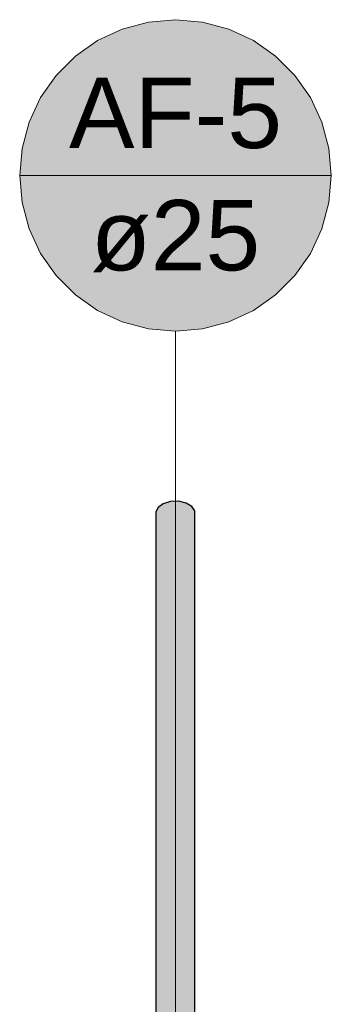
# Model space of a CAD drawing. Header units: millimetres. Extents: x 2 to 902, y -447 to 199.
# Tile 155 of 256: x 51.73 to 52.704, y 70.028 to 73.106. Entities that reach past the tile are written whole.
import ezdxf

# ---------------------------------------------------------------- set-up
doc = ezdxf.new("R2010")
doc.units = ezdxf.units.MM
doc.header["$MEASUREMENT"] = 0
doc.linetypes.add('NULL', pattern=[0])
doc.layers.add('AF-Condutos', color=4, linetype='Continuous', lineweight=25)
doc.layers.add('AF-Indicação coluna', color=5, linetype='Continuous', lineweight=13)
doc.styles.add('Arial', font='arial.ttf')

msp = doc.modelspace()

# ---------------------------------------------------------------- hatches: boundary and pattern name
at = {"layer": 'AF-Condutos', "linetype": 'Continuous'}
for points in [[(52.2766, 67.4679), (52.2772, 67.4703), (52.2772, 67.5064), (52.2772, 67.5139), (52.2772, 67.5734), (52.2772, 71.5711), (52.2681, 71.5848), (52.25, 71.5952), (52.2263, 71.6005), (52.2008, 71.5997), (52.1782, 71.5931), (52.1621, 71.5816), (52.1555, 71.5674), (52.2167, 71.5656), (52.1555, 71.5674), (52.1555, 67.5705), (52.1555, 67.4732), (52.1556, 67.473), (52.1557, 67.5711), (52.1595, 71.5529), (52.1598, 67.5091), (52.1734, 71.5406), (52.1734, 67.5193), (52.1736, 67.4484), (52.174, 67.5197), (52.1948, 71.5326), (52.1948, 67.4006), (52.2199, 71.5303), (52.2199, 67.3983), (52.2445, 71.5341), (52.2445, 67.4021), (52.2643, 71.5433), (52.2451, 67.5305), (52.259, 67.4482), (52.26, 67.4486), (52.2643, 67.4505), (52.2643, 67.4518), (52.2643, 67.5161), (52.2643, 67.4518), (52.2644, 67.4519), (52.2644, 67.4485), (52.2697, 67.4559), (52.2716, 67.4586), (52.2717, 67.4587), (52.2646, 67.5159), (52.2758, 71.5564), (52.2649, 67.6273), (52.2646, 67.5314), (52.2646, 67.5159), (52.2718, 67.4575), (52.2748, 67.4597), (52.2758, 67.4644), (52.2758, 67.5074), (52.2758, 67.5157), (52.2758, 67.5793), (52.2758, 67.4644), (52.2759, 67.4645), (52.2759, 67.5791), (52.2759, 67.5157), (52.2759, 67.5074), (52.2759, 67.4645)], [(52.1575, 67.4644), (52.1576, 67.4644), (52.159, 67.4624), (52.1595, 67.459), (52.1595, 67.4617), (52.1595, 67.5089), (52.1595, 67.4617), (52.1595, 67.459), (52.1596, 67.4589), (52.1606, 67.4582), (52.1597, 67.4615), (52.1606, 67.4582), (52.1637, 67.4559), (52.1674, 67.4531), (52.1598, 67.5091), (52.1598, 67.5189), (52.1595, 71.5529), (52.1595, 67.5185), (52.1595, 67.5879), (52.1595, 71.5529), (52.1557, 67.5711), (52.1556, 67.5131), (52.1556, 67.5059), (52.1575, 67.4646)], [(52.1598, 67.5091), (52.168, 67.4526), (52.1719, 67.4497), (52.1734, 67.4486), (52.1734, 67.5193), (52.1734, 67.5378), (52.1734, 71.5406), (52.1598, 67.5189)], [(52.1861, 67.443), (52.1948, 67.4391), (52.1948, 67.4409), (52.1948, 71.5326), (52.1736, 67.4485)], [(52.195, 67.4408), (52.1956, 67.4398), (52.2008, 67.4394), (52.2167, 67.4382), (52.2199, 67.438), (52.2199, 67.4385), (52.2199, 71.5303)], [(52.2445, 67.4423), (52.2445, 71.5341), (52.2201, 67.4385), (52.2201, 67.4365), (52.2325, 67.4394), (52.2445, 67.4404)]]:
    msp.add_hatch(color=151, dxfattribs=at).paths.add_polyline_path(points)
at = {"layer": 'AF-Indicação coluna', "linetype": 'Continuous'}
msp.add_hatch(color=161, dxfattribs=at).paths.add_polyline_path([(52.7037, 72.6191), (52.6963, 72.7037), (52.6743, 72.7857), (52.6385, 72.8626), (52.5898, 72.9322), (52.5297, 72.9922), (52.4602, 73.0409), (52.3833, 73.0768), (52.3013, 73.0988), (52.2167, 73.1062), (52.1321, 73.0988), (52.0501, 73.0768), (51.9732, 73.0409), (51.9036, 72.9922), (51.8436, 72.9322), (51.7949, 72.8626), (51.7591, 72.7857), (51.7371, 72.7037), (51.7297, 72.6191), (51.7371, 72.5346), (51.7591, 72.4526), (51.7949, 72.3756), (51.8436, 72.3061), (51.9036, 72.2461), (51.9732, 72.1974), (52.0501, 72.1615), (52.1321, 72.1395), (52.2167, 72.1321), (52.3013, 72.1395), (52.3833, 72.1615), (52.4602, 72.1974), (52.5297, 72.2461), (52.5898, 72.3061), (52.6385, 72.3756), (52.6743, 72.4526), (52.6963, 72.5346), (52.7037, 72.6191)])

# ---------------------------------------------------------------- linework, layer by layer
at = {"layer": 'AF-Condutos'}
for p, q in [((52.2008, 71.5997), (52.1782, 71.5931)), ((52.2263, 71.6005), (52.2008, 71.5997)), ((52.25, 71.5952), (52.2263, 71.6005)), ((52.1621, 71.5816), (52.1555, 71.5674)), ((52.1555, 71.5674), (52.1555, 67.5705)), ((52.1782, 71.5931), (52.1621, 71.5816)), ((52.2681, 71.5848), (52.25, 71.5952)), ((52.2772, 71.5711), (52.2681, 71.5848)), ((52.2772, 67.5734), (52.2772, 71.5711))]:
    msp.add_line(p, q, dxfattribs=at)
at = {"layer": 'AF-Indicação coluna'}
for p, q in [((51.7297, 72.6191), (52.7037, 72.6191)), ((52.2167, 72.1321), (52.2167, 67.4336))]:
    msp.add_line(p, q, dxfattribs=at)
msp.add_lwpolyline([(52.7037, 72.6191), (52.6963, 72.7037), (52.6743, 72.7857), (52.6385, 72.8626), (52.5898, 72.9322), (52.5297, 72.9922), (52.4602, 73.0409), (52.3833, 73.0768), (52.3013, 73.0988), (52.2167, 73.1062), (52.1321, 73.0988), (52.0501, 73.0768), (51.9732, 73.0409), (51.9036, 72.9922), (51.8436, 72.9322), (51.7949, 72.8626), (51.7591, 72.7857), (51.7371, 72.7037), (51.7297, 72.6191), (51.7371, 72.5346), (51.7591, 72.4526), (51.7949, 72.3756), (51.8436, 72.3061), (51.9036, 72.2461), (51.9732, 72.1974), (52.0501, 72.1615), (52.1321, 72.1395), (52.2167, 72.1321), (52.3013, 72.1395), (52.3833, 72.1615), (52.4602, 72.1974), (52.5297, 72.2461), (52.5898, 72.3061), (52.6385, 72.3756), (52.6743, 72.4526), (52.6963, 72.5346), (52.7037, 72.6191), (52.7037, 72.6191)], dxfattribs=at)

# ---------------------------------------------------------------- texts
at = {"layer": 'AF-Indicação coluna', "linetype": 'NULL', "char_height": 0.22, "attachment_point": 8, "line_spacing_factor": 0.6, "style": 'Arial'}
for s, insert, width in [('AF-5', (52.2167, 72.7017), 1.332073), ('ø25', (52.2167, 72.3165), 1.059085)]:
    msp.add_mtext(s, dxfattribs=dict(at, insert=insert, width=width))

doc.saveas('drawing.dxf')
